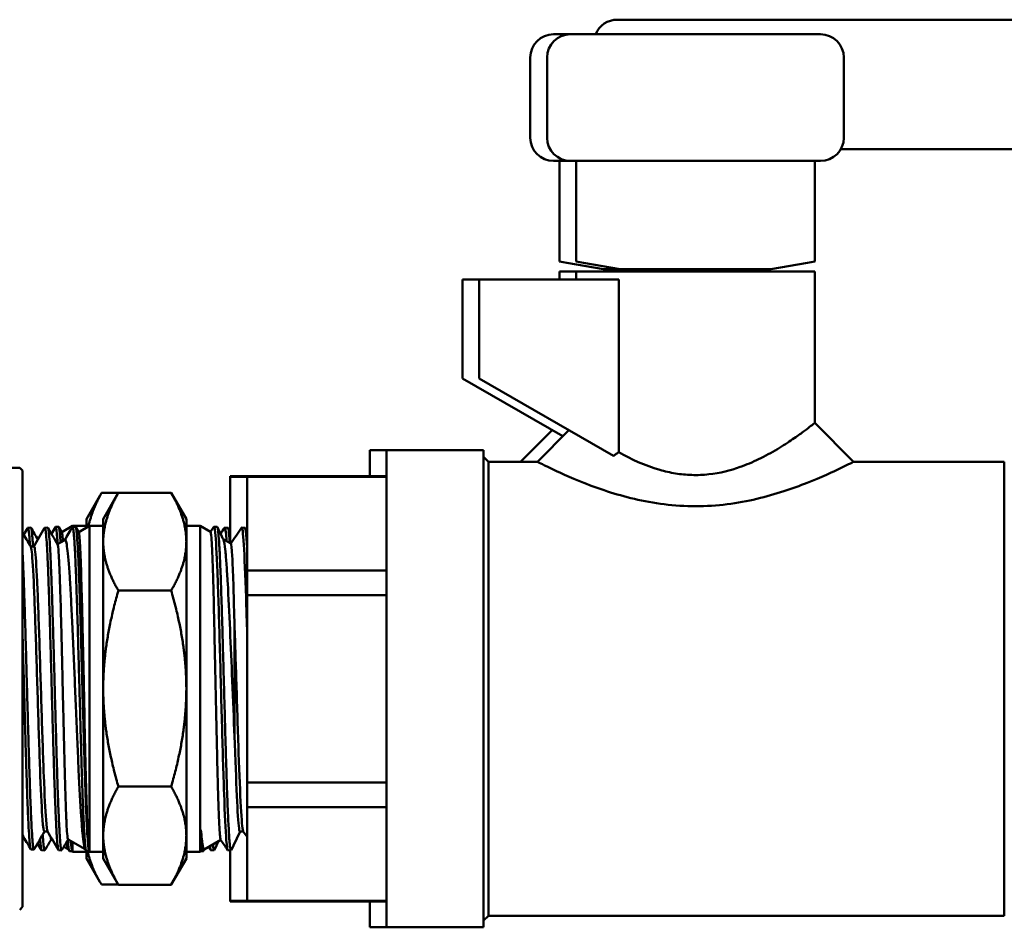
# Model space of a CAD drawing. Header units: inches. Extents: x 1 to 203, y 4 to 128.
# Tile 12 of 137: x 67.15 to 69.69, y 21.11 to 23.45. Entities that reach past the tile are written whole.
import ezdxf

# ---------------------------------------------------------------- set-up
doc = ezdxf.new("R2010")
doc.units = ezdxf.units.IN
doc.header["$LTSCALE"] = 6
doc.header["$MEASUREMENT"] = 0
doc.layers.add('Visible (ANSI)', color=7, linetype='Continuous', lineweight=50)

msp = doc.modelspace()

# ---------------------------------------------------------------- linework, layer by layer
at = {"layer": 'Visible (ANSI)'}
for p, q in [((69.0133, 23.4482), (68.6908, 23.4482)), ((69.0133, 23.4482), (71.4804, 23.4482)), ((68.5699, 23.4107), (68.5266, 23.4107)), ((69.2149, 23.4107), (68.5699, 23.4107)), ((68.4666, 23.3507), (68.4666, 23.1439)), ((68.5099, 23.3507), (68.5099, 23.1439)), ((69.2749, 23.3507), (69.2749, 23.1439)), ((71.4804, 23.114), (69.2669, 23.114)), ((68.5266, 23.0839), (68.5699, 23.0839)), ((68.5416, 22.8245), (68.5416, 23.0839)), ((68.5699, 23.0839), (69.2149, 23.0839)), ((68.5849, 22.8245), (68.5849, 23.0839)), ((69.1999, 22.8245), (69.1999, 23.0839)), ((68.5416, 22.8245), (68.5606, 22.8212)), ((68.5849, 22.8245), (68.6039, 22.8212)), ((69.1809, 22.8212), (69.1999, 22.8245)), ((68.5416, 22.7988), (68.5849, 22.7988)), ((68.5416, 22.7988), (68.5416, 22.7781)), ((68.655, 22.8045), (68.5606, 22.8212)), ((68.5849, 22.7988), (69.1999, 22.7988)), ((68.5849, 22.7988), (68.5849, 22.7781)), ((68.6983, 22.8045), (68.6039, 22.8212)), ((68.6983, 22.8045), (68.655, 22.8045)), ((68.6877, 22.7988), (68.655, 22.8045)), ((68.6958, 22.8045), (68.6958, 22.8012)), ((68.7014, 22.7988), (68.6958, 22.8012)), ((69.0865, 22.8045), (68.6983, 22.8045)), ((68.731, 22.7988), (68.6983, 22.8045)), ((68.7392, 22.8045), (68.7392, 22.8012)), ((68.7447, 22.7988), (68.7392, 22.8012)), ((68.8504, 22.8045), (68.7939, 22.7988)), ((68.9274, 22.8045), (68.8709, 22.7988)), ((69.0401, 22.7988), (69.0457, 22.8027)), ((69.0457, 22.8045), (69.0457, 22.8027)), ((69.0865, 22.8045), (69.0538, 22.7988)), ((69.1809, 22.8212), (69.0865, 22.8045)), ((69.1999, 22.7988), (69.1999, 22.4083)), ((68.2916, 22.7781), (68.3349, 22.7781)), ((68.2916, 22.5233), (68.2916, 22.7781)), ((68.3349, 22.7781), (68.6948, 22.7781)), ((68.3349, 22.5233), (68.3349, 22.7781)), ((68.6948, 22.7781), (68.6948, 22.333)), ((68.2916, 22.5233), (68.5504, 22.3739)), ((68.3349, 22.5233), (68.6809, 22.3236)), ((68.4416, 22.3083), (68.523, 22.3897)), ((68.4849, 22.3083), (68.5663, 22.3897)), ((69.1999, 22.4083), (69.2999, 22.3083)), ((68.0528, 22.271), (68.0528, 22.3379)), ((68.0528, 22.3379), (68.0962, 22.3379)), ((68.0962, 21.1079), (68.0962, 22.3379)), ((68.0962, 22.3379), (68.3462, 22.3379)), ((68.3462, 21.1079), (68.3462, 22.3379)), ((68.3584, 22.3083), (68.3462, 22.3206)), ((67.0928, 22.2929), (67.1502, 22.2929)), ((67.1577, 22.2854), (67.1502, 22.2929)), ((68.3584, 21.1375), (68.3584, 22.3083)), ((68.3584, 22.3083), (68.4849, 22.3083)), ((69.2999, 22.3083), (69.6887, 22.3083)), ((69.6887, 21.1375), (69.6887, 22.3083)), ((67.1577, 22.2854), (67.1577, 21.1604)), ((67.6928, 22.2698), (67.6928, 22.271)), ((67.6928, 22.271), (67.7362, 22.271)), ((67.6928, 22.0983), (67.6928, 22.2698)), ((67.6928, 22.2698), (67.7362, 22.2698)), ((67.7362, 22.2698), (67.7362, 22.271)), ((67.7362, 22.271), (68.0962, 22.271)), ((67.7362, 22.0282), (67.7362, 22.2698)), ((67.7362, 22.2698), (68.0962, 22.2698)), ((67.3222, 22.1604), (67.3567, 22.2202)), ((67.3613, 22.2279), (67.4045, 22.2279)), ((67.3655, 22.1604), (67.4044, 22.2278)), ((67.4046, 22.2281), (67.5407, 22.2281)), ((67.5798, 22.1604), (67.5409, 22.2278)), ((67.1713, 22.1382), (67.179, 22.1385)), ((67.2149, 22.1382), (67.2227, 22.1385)), ((67.2427, 22.1404), (67.2504, 22.1407)), ((67.251, 22.1401), (67.2589, 22.1265)), ((67.2587, 22.1269), (67.2865, 22.1429)), ((67.2863, 22.1404), (67.2941, 22.1407)), ((67.2865, 22.1429), (67.2865, 22.1405)), ((67.2865, 22.1429), (67.3222, 22.1429)), ((67.2946, 22.1402), (67.3025, 22.1266)), ((67.3022, 22.127), (67.3298, 22.1429)), ((67.3222, 22.1604), (67.3222, 22.1385)), ((67.3298, 22.1429), (67.3298, 21.3029)), ((67.3298, 22.1429), (67.3655, 22.1429)), ((67.3655, 22.1604), (67.3655, 22.102)), ((67.5798, 22.102), (67.5798, 22.1604)), ((67.6155, 22.1429), (67.5798, 22.1429)), ((67.6155, 21.3029), (67.6155, 22.1429)), ((67.6423, 22.1274), (67.6155, 22.1429)), ((67.6421, 22.1275), (67.6508, 22.1403)), ((67.6592, 22.1404), (67.6512, 22.1407)), ((67.687, 22.1382), (67.679, 22.1385)), ((67.7306, 22.1382), (67.7227, 22.1385)), ((67.2266, 22.1131), (67.2266, 22.1131)), ((67.1783, 22.0898), (67.187, 22.0898)), ((67.2477, 22.0955), (67.2667, 22.1065)), ((67.3655, 22.102), (67.3655, 21.7234)), ((67.5798, 21.7234), (67.5798, 22.102)), ((67.656, 22.1048), (67.656, 22.1048)), ((67.6947, 22.0972), (67.675, 22.1086)), ((67.7311, 22.0282), (67.7311, 22.0282)), ((67.7362, 21.9645), (67.7362, 22.0282)), ((68.0962, 22.0282), (67.7362, 22.0282)), ((67.4046, 21.976), (67.5407, 21.976)), ((67.7362, 21.4813), (67.7362, 21.9645)), ((67.7362, 21.9645), (68.0962, 21.9645)), ((67.3655, 21.7234), (67.3655, 21.3443)), ((67.5798, 21.3443), (67.5798, 21.7234)), ((67.7362, 21.4176), (67.7362, 21.4813)), ((68.0962, 21.4813), (67.7362, 21.4813)), ((67.4046, 21.4708), (67.5407, 21.4708)), ((67.7362, 21.176), (67.7362, 21.4176)), ((67.7362, 21.4176), (68.0962, 21.4176)), ((67.2138, 21.3549), (67.2224, 21.3549)), ((67.6175, 21.3596), (67.6175, 21.3041)), ((67.7182, 21.3546), (67.7268, 21.3546)), ((67.2312, 21.3348), (67.2354, 21.3324)), ((67.2748, 21.3347), (67.3189, 21.3092)), ((67.2865, 21.3279), (67.2865, 21.3029)), ((67.3655, 21.3443), (67.3655, 21.2854)), ((67.5798, 21.2854), (67.5798, 21.3443)), ((67.6195, 21.3302), (67.6194, 21.3302)), ((67.6683, 21.3334), (67.6256, 21.3088)), ((67.69, 21.3446), (67.69, 21.3446)), ((67.1792, 21.3087), (67.1869, 21.3085)), ((67.207, 21.3065), (67.2147, 21.3063)), ((67.2506, 21.3065), (67.2584, 21.3062)), ((67.2553, 21.3209), (67.2553, 21.3209)), ((67.2641, 21.3158), (67.2751, 21.3095)), ((67.2779, 21.3048), (67.2747, 21.3102)), ((67.2784, 21.3043), (67.2844, 21.3041)), ((67.2844, 21.3041), (67.2844, 21.3086)), ((67.2844, 21.3041), (67.2865, 21.3029)), ((67.2865, 21.3029), (67.3222, 21.3029)), ((67.3215, 21.3047), (67.3185, 21.3099)), ((67.3221, 21.3043), (67.3278, 21.3041)), ((67.3222, 21.3043), (67.3222, 21.2854)), ((67.3278, 21.3041), (67.3278, 21.3106)), ((67.3278, 21.3041), (67.3298, 21.3029)), ((67.3298, 21.3029), (67.3655, 21.3029)), ((67.6155, 21.3029), (67.5798, 21.3029)), ((67.6175, 21.3041), (67.6155, 21.3029)), ((67.6235, 21.3043), (67.6175, 21.3041)), ((67.6261, 21.309), (67.6241, 21.305)), ((67.6513, 21.3065), (67.6433, 21.3062)), ((67.6949, 21.3065), (67.6869, 21.3062)), ((67.6928, 21.176), (67.6928, 21.3064)), ((67.3222, 21.2854), (67.3567, 21.2256)), ((67.3655, 21.2854), (67.4044, 21.218)), ((67.5798, 21.2854), (67.5409, 21.218)), ((67.3613, 21.2179), (67.4045, 21.2179)), ((67.4046, 21.2177), (67.5407, 21.2177)), ((67.6928, 21.1748), (67.6928, 21.176)), ((67.7362, 21.176), (67.6928, 21.176)), ((67.6928, 21.1748), (67.7362, 21.1748)), ((67.7362, 21.1748), (67.7362, 21.176)), ((68.0962, 21.176), (67.7362, 21.176)), ((67.7362, 21.1748), (68.0962, 21.1748)), ((68.0528, 21.1079), (68.0528, 21.1748)), ((67.1577, 21.1604), (67.1502, 21.1529)), ((68.3584, 21.1375), (68.3462, 21.1252)), ((68.3584, 21.1375), (69.6887, 21.1375)), ((68.0528, 21.1079), (68.0962, 21.1079)), ((68.0962, 21.1079), (68.3462, 21.1079))]:
    msp.add_line(p, q, dxfattribs=at)
for centre, start, end in [((68.6908, 23.3882), 90, 157.9802), ((68.5266, 23.3507), 90, 180), ((68.5699, 23.3507), 90, 180), ((69.2149, 23.3507), 0, 90), ((68.5266, 23.1439), 180, 270), ((68.5699, 23.1439), 180, 270), ((69.2149, 23.1439), 270, 0)]:
    msp.add_arc(centre, 0.06, start, end, dxfattribs=at)
for points, knots in [([(68.6958, 22.8012), (68.6958, 22.8012), (68.6997, 22.8016), (68.7081, 22.8025), (68.7086, 22.8025), (68.7092, 22.8026)], [1.1763598, 1.1763598, 1.1763598, 1.1763598, 1.3229404, 1.3229404, 1.3334955, 1.3334955, 1.3334955, 1.3334955]), ([(68.7392, 22.8012), (68.7392, 22.8012), (68.743, 22.8016), (68.7561, 22.803), (68.7632, 22.8037), (68.7715, 22.8045)], [1.1763598, 1.1763598, 1.1763598, 1.1763598, 1.3229404, 1.3229404, 1.4225826, 1.4225826, 1.4225826, 1.4225826]), ([(69.0064, 22.8045), (69.0047, 22.8044), (69.003, 22.8042), (68.9877, 22.8026), (68.9706, 22.8009), (68.9514, 22.7989), (68.9509, 22.7988), (68.9505, 22.7988)], [2.6257514, 2.6257514, 2.6257514, 2.6257514, 2.6447147, 2.6447147, 2.7911848, 2.7911848, 2.7947924, 2.7947924, 2.7947924, 2.7947924]), ([(69.0103, 22.7988), (69.0198, 22.7998), (69.0281, 22.8008), (69.0418, 22.8023), (69.0457, 22.8027), (69.0457, 22.8027)], [2.0945859, 2.0945859, 2.0945859, 2.0945859, 2.2061308, 2.2061308, 2.3527195, 2.3527195, 2.3527195, 2.3527195]), ([(68.6948, 22.333), (68.7261, 22.3152), (68.762, 22.2984), (68.8136, 22.2836), (68.827, 22.2806), (68.8546, 22.276), (68.8687, 22.2746), (68.8977, 22.2738), (68.9123, 22.2744), (68.9554, 22.2791), (68.9826, 22.286), (69.0099, 22.2956), (69.0118, 22.2963), (69.0303, 22.3031), (69.0461, 22.3102), (69.0784, 22.3262), (69.0945, 22.3354), (69.1233, 22.3531), (69.136, 22.3615), (69.1573, 22.3762), (69.1661, 22.3826), (69.1752, 22.3894), (69.1768, 22.3906), (69.1844, 22.3964), (69.1893, 22.4001), (69.1946, 22.4041), (69.196, 22.4052), (69.199, 22.4075), (69.1999, 22.4083), (69.1999, 22.4083)], [0.000248, 0.000248, 0.000248, 0.000248, 0.3393, 0.3393, 0.453679, 0.453679, 0.569187, 0.569187, 0.688827, 0.688827, 0.923804, 0.923804, 0.940802, 0.940802, 1.096738, 1.096738, 1.279916, 1.279916, 1.455922, 1.455922, 1.612169, 1.612169, 1.647234, 1.647234, 1.784031, 1.784031, 1.848946, 1.848946, 1.959602, 1.959602, 1.959602, 1.959602]), ([(68.6809, 22.3236), (68.6832, 22.3252), (68.6855, 22.3268), (68.6902, 22.3299), (68.6925, 22.3315), (68.6948, 22.333)], [-0.04304094, -0.04304094, -0.04304094, -0.04304094, -0.02159299, -0.02159299, -0.00025905, -0.00025905, -0.00025905, -0.00025905]), ([(69.2999, 22.3083), (69.2999, 22.3083), (69.2888, 22.3025), (69.2679, 22.2925), (69.247, 22.2824), (69.2168, 22.2685), (69.1801, 22.2539), (69.1433, 22.2393), (69.0994, 22.2242), (69.0507, 22.2127), (69.0019, 22.2011), (68.9476, 22.1936), (68.893, 22.1936), (68.8384, 22.1937), (68.7838, 22.2009), (68.7348, 22.2125), (68.6858, 22.2241), (68.6417, 22.2393), (68.6049, 22.2538), (68.5682, 22.2683), (68.5379, 22.2824), (68.5173, 22.2924), (68.4966, 22.3023), (68.485, 22.3083), (68.4849, 22.3083), (68.4849, 22.3083), (68.4849, 22.3083), (68.4849, 22.3083)], [-1, -1, -1, -1, -0.9375, -0.9375, -0.9375, -0.875, -0.875, -0.875, -0.8125, -0.8125, -0.8125, -0.75, -0.75, -0.75, -0.6875, -0.6875, -0.6875, -0.625, -0.625, -0.625, -0.5625, -0.5625, -0.5625, -0.5, -0.5, -0.5, -0.4998124, -0.4998124, -0.4998124, -0.4998124]), ([(67.1707, 22.1377), (67.1711, 22.1383), (67.1714, 22.1384), (67.1717, 22.1379), (67.1723, 22.1371), (67.173, 22.1342), (67.1736, 22.1295), (67.1739, 22.1271), (67.1742, 22.1242), (67.1745, 22.1209), (67.1749, 22.1175), (67.1752, 22.1137), (67.1755, 22.1094), (67.1759, 22.1044), (67.1763, 22.0988), (67.1767, 22.0927)], [0.76757845, 0.76757845, 0.76757845, 0.76757845, 0.76953125, 0.76953125, 0.76953125, 0.7734375, 0.7734375, 0.7734375, 0.77539063, 0.77539063, 0.77539063, 0.77734375, 0.77734375, 0.77734375, 0.77960781, 0.77960781, 0.77960781, 0.77960781]), ([(67.1846, 22.0898), (67.1841, 22.0975), (67.1837, 22.1043), (67.1832, 22.1103), (67.1829, 22.1145), (67.1826, 22.1182), (67.1822, 22.1216), (67.1819, 22.1249), (67.1816, 22.1277), (67.1813, 22.1301), (67.1806, 22.1348), (67.18, 22.1375), (67.1794, 22.1382), (67.1793, 22.1384), (67.1791, 22.1385), (67.179, 22.1385)], [0.20427859, 0.20427859, 0.20427859, 0.20427859, 0.20703125, 0.20703125, 0.20703125, 0.20898437, 0.20898437, 0.20898437, 0.2109375, 0.2109375, 0.2109375, 0.21484375, 0.21484375, 0.21484375, 0.21563001, 0.21563001, 0.21563001, 0.21563001]), ([(67.2144, 22.1378), (67.2146, 22.1381), (67.2148, 22.1383), (67.215, 22.1382), (67.2157, 22.138), (67.2163, 22.1359), (67.2169, 22.1318), (67.2172, 22.1297), (67.2175, 22.1272), (67.2179, 22.1242), (67.2182, 22.1212), (67.2185, 22.1177), (67.2188, 22.1137), (67.2195, 22.1057), (67.2201, 22.096), (67.2208, 22.0846), (67.2211, 22.0789), (67.2214, 22.0727), (67.2217, 22.0661), (67.222, 22.0595), (67.2223, 22.0525), (67.2227, 22.0451), (67.2233, 22.0302), (67.2239, 22.0141), (67.2246, 21.9966), (67.2249, 21.9878), (67.2252, 21.9787), (67.2256, 21.9693), (67.2259, 21.9599), (67.2262, 21.9501), (67.2265, 21.9401), (67.2272, 21.9201), (67.2278, 21.8993), (67.2284, 21.8777), (67.2287, 21.8669), (67.229, 21.8559), (67.2294, 21.8447), (67.2297, 21.8335), (67.23, 21.822), (67.2303, 21.8106), (67.231, 21.7876), (67.2316, 21.7645), (67.2323, 21.7413), (67.2326, 21.7297), (67.2329, 21.718), (67.2332, 21.7063), (67.2335, 21.6946), (67.2338, 21.6828), (67.2342, 21.6711), (67.2348, 21.6479), (67.2354, 21.6251), (67.2361, 21.6028), (67.2364, 21.5916), (67.2367, 21.5806), (67.2371, 21.5697), (67.2374, 21.5588), (67.2377, 21.548), (67.238, 21.5375), (67.2387, 21.5165), (67.2393, 21.4966), (67.2399, 21.4778), (67.2402, 21.4684), (67.2405, 21.4592), (67.2409, 21.4504), (67.2412, 21.4415), (67.2415, 21.4329), (67.2418, 21.4247), (67.2425, 21.4083), (67.2431, 21.3935), (67.2438, 21.3803), (67.2441, 21.3737), (67.2444, 21.3675), (67.2447, 21.3616), (67.245, 21.3558), (67.2453, 21.3504), (67.2456, 21.3454), (67.2463, 21.3355), (67.2469, 21.3275), (67.2476, 21.3213), (67.2479, 21.3183), (67.2482, 21.3156), (67.2486, 21.3135), (67.2489, 21.3114), (67.2492, 21.3097), (67.2495, 21.3085), (67.2499, 21.3072), (67.2502, 21.3065), (67.2506, 21.3065)], [0.76826065, 0.76826065, 0.76826065, 0.76826065, 0.76953125, 0.76953125, 0.76953125, 0.7734375, 0.7734375, 0.7734375, 0.77539063, 0.77539063, 0.77539063, 0.77734375, 0.77734375, 0.77734375, 0.78125, 0.78125, 0.78125, 0.78320313, 0.78320313, 0.78320313, 0.78515625, 0.78515625, 0.78515625, 0.7890625, 0.7890625, 0.7890625, 0.79101563, 0.79101563, 0.79101563, 0.79296875, 0.79296875, 0.79296875, 0.796875, 0.796875, 0.796875, 0.79882813, 0.79882813, 0.79882813, 0.80078125, 0.80078125, 0.80078125, 0.8046875, 0.8046875, 0.8046875, 0.80664063, 0.80664063, 0.80664063, 0.80859375, 0.80859375, 0.80859375, 0.8125, 0.8125, 0.8125, 0.81445313, 0.81445313, 0.81445313, 0.81640625, 0.81640625, 0.81640625, 0.8203125, 0.8203125, 0.8203125, 0.82226563, 0.82226563, 0.82226563, 0.82421875, 0.82421875, 0.82421875, 0.828125, 0.828125, 0.828125, 0.83007813, 0.83007813, 0.83007813, 0.83203125, 0.83203125, 0.83203125, 0.8359375, 0.8359375, 0.8359375, 0.83789063, 0.83789063, 0.83789063, 0.83984375, 0.83984375, 0.83984375, 0.84212408, 0.84212408, 0.84212408, 0.84212408]), ([(67.2589, 21.3067), (67.2583, 21.3057), (67.2578, 21.3063), (67.2572, 21.3085), (67.2569, 21.3098), (67.2566, 21.3115), (67.2562, 21.3137), (67.2559, 21.3159), (67.2556, 21.3186), (67.2553, 21.3218), (67.2546, 21.3281), (67.254, 21.3363), (67.2533, 21.3462), (67.253, 21.3512), (67.2527, 21.3566), (67.2524, 21.3625), (67.2521, 21.3684), (67.2518, 21.3747), (67.2514, 21.3815), (67.2508, 21.3949), (67.2502, 21.4098), (67.2495, 21.4262), (67.2492, 21.4343), (67.2489, 21.4429), (67.2485, 21.4518), (67.2482, 21.4607), (67.2479, 21.47), (67.2476, 21.4795), (67.2469, 21.4985), (67.2463, 21.5185), (67.2457, 21.5394), (67.2454, 21.5499), (67.2451, 21.5605), (67.2447, 21.5715), (67.2444, 21.5824), (67.2441, 21.5936), (67.2438, 21.6048), (67.2431, 21.6273), (67.2425, 21.6501), (67.2418, 21.6732), (67.2415, 21.6848), (67.2412, 21.6964), (67.2409, 21.7081), (67.2406, 21.7198), (67.2403, 21.7317), (67.24, 21.7434), (67.2393, 21.7668), (67.2387, 21.7899), (67.238, 21.8126), (67.2377, 21.824), (67.2374, 21.8353), (67.2371, 21.8464), (67.2367, 21.8576), (67.2364, 21.8688), (67.2361, 21.8796), (67.2355, 21.9014), (67.2348, 21.9221), (67.2342, 21.9419), (67.2339, 21.9518), (67.2336, 21.9614), (67.2333, 21.9708), (67.2329, 21.9802), (67.2326, 21.9894), (67.2323, 21.9982), (67.2316, 22.0158), (67.231, 22.0318), (67.2303, 22.0464), (67.23, 22.0537), (67.2297, 22.0607), (67.2294, 22.0672), (67.2291, 22.0738), (67.2288, 22.08), (67.2285, 22.0857), (67.2278, 22.0972), (67.2272, 22.1067), (67.2265, 22.1145), (67.2262, 22.1184), (67.2259, 22.1219), (67.2256, 22.1248), (67.2252, 22.1278), (67.2249, 22.1303), (67.2246, 22.1323), (67.224, 22.1363), (67.2233, 22.1384), (67.2227, 22.1385), (67.2227, 22.1385), (67.2227, 22.1385), (67.2227, 22.1385)], [0.14099946, 0.14099946, 0.14099946, 0.14099946, 0.14453125, 0.14453125, 0.14453125, 0.14648437, 0.14648437, 0.14648437, 0.1484375, 0.1484375, 0.1484375, 0.15234375, 0.15234375, 0.15234375, 0.15429687, 0.15429687, 0.15429687, 0.15625, 0.15625, 0.15625, 0.16015625, 0.16015625, 0.16015625, 0.16210937, 0.16210937, 0.16210937, 0.1640625, 0.1640625, 0.1640625, 0.16796875, 0.16796875, 0.16796875, 0.16992187, 0.16992187, 0.16992187, 0.171875, 0.171875, 0.171875, 0.17578125, 0.17578125, 0.17578125, 0.17773437, 0.17773437, 0.17773437, 0.1796875, 0.1796875, 0.1796875, 0.18359375, 0.18359375, 0.18359375, 0.18554687, 0.18554687, 0.18554687, 0.1875, 0.1875, 0.1875, 0.19140625, 0.19140625, 0.19140625, 0.19335937, 0.19335937, 0.19335937, 0.1953125, 0.1953125, 0.1953125, 0.19921875, 0.19921875, 0.19921875, 0.20117187, 0.20117187, 0.20117187, 0.203125, 0.203125, 0.203125, 0.20703125, 0.20703125, 0.20703125, 0.20898437, 0.20898437, 0.20898437, 0.2109375, 0.2109375, 0.2109375, 0.21484375, 0.21484375, 0.21484375, 0.21494885, 0.21494885, 0.21494885, 0.21494885]), ([(67.2422, 22.14), (67.2423, 22.1402), (67.2424, 22.1403), (67.2425, 22.1404), (67.2428, 22.1406), (67.2431, 22.1403), (67.2434, 22.1395), (67.2438, 22.1387), (67.2441, 22.1374), (67.2444, 22.1357), (67.2451, 22.1321), (67.2457, 22.1267), (67.2463, 22.1194), (67.2466, 22.1157), (67.247, 22.1116), (67.2473, 22.107), (67.2475, 22.1035), (67.2477, 22.0997), (67.248, 22.0957)], [0.91337388, 0.91337388, 0.91337388, 0.91337388, 0.9140625, 0.9140625, 0.9140625, 0.91601563, 0.91601563, 0.91601563, 0.91796875, 0.91796875, 0.91796875, 0.921875, 0.921875, 0.921875, 0.92382812, 0.92382812, 0.92382812, 0.92532376, 0.92532376, 0.92532376, 0.92532376]), ([(67.2555, 22.1), (67.255, 22.1079), (67.2545, 22.1148), (67.254, 22.1205), (67.2537, 22.1241), (67.2534, 22.1272), (67.253, 22.1299), (67.2527, 22.1325), (67.2524, 22.1347), (67.2521, 22.1364), (67.2517, 22.138), (67.2514, 22.1392), (67.2511, 22.1399), (67.2509, 22.1404), (67.2506, 22.1407), (67.2504, 22.1407)], [0.05940709, 0.05940709, 0.05940709, 0.05940709, 0.0625, 0.0625, 0.0625, 0.06445312, 0.06445312, 0.06445312, 0.06640625, 0.06640625, 0.06640625, 0.06835937, 0.06835937, 0.06835937, 0.06975369, 0.06975369, 0.06975369, 0.06975369]), ([(67.2858, 22.14), (67.2858, 22.14), (67.2858, 22.14), (67.2858, 22.14), (67.2861, 22.1405), (67.2864, 22.1406), (67.2868, 22.1402), (67.2871, 22.1397), (67.2874, 22.1388), (67.2877, 22.1373), (67.2884, 22.1345), (67.289, 22.1297), (67.2896, 22.1231), (67.29, 22.1197), (67.2903, 22.116), (67.2906, 22.1117), (67.2909, 22.1074), (67.2912, 22.1027), (67.2915, 22.0975), (67.2922, 22.0871), (67.2928, 22.075), (67.2935, 22.0612), (67.2938, 22.0544), (67.2941, 22.0471), (67.2944, 22.0394), (67.2948, 22.0317), (67.2951, 22.0237), (67.2954, 22.0154), (67.296, 21.9988), (67.2966, 21.9809), (67.2972, 21.9617), (67.2976, 21.9521), (67.2979, 21.9422), (67.2982, 21.932), (67.2985, 21.9218), (67.2989, 21.9114), (67.2992, 21.9009), (67.2998, 21.8798), (67.3005, 21.858), (67.3011, 21.8355), (67.3014, 21.8243), (67.3017, 21.8128), (67.302, 21.8012), (67.3024, 21.7897), (67.3027, 21.7781), (67.303, 21.7665), (67.3036, 21.7433), (67.3043, 21.7201), (67.3049, 21.6968), (67.3052, 21.6851), (67.3056, 21.6734), (67.3059, 21.6617), (67.3062, 21.6501), (67.3065, 21.6386), (67.3068, 21.6272), (67.3074, 21.6045), (67.3081, 21.5824), (67.3087, 21.5609), (67.3093, 21.5393), (67.31, 21.5182), (67.3106, 21.4986), (67.3113, 21.4789), (67.3119, 21.4603), (67.3125, 21.443), (67.3132, 21.4256), (67.3138, 21.4093), (67.3144, 21.3948), (67.315, 21.3803), (67.3157, 21.3675), (67.3163, 21.3562), (67.317, 21.3449), (67.3176, 21.3352), (67.3183, 21.3276), (67.3189, 21.3199), (67.3195, 21.3141), (67.3201, 21.3102), (67.3207, 21.3063), (67.3214, 21.3043), (67.322, 21.3043)], [0.9140506, 0.9140506, 0.9140506, 0.9140506, 0.9140625, 0.9140625, 0.9140625, 0.91601563, 0.91601563, 0.91601563, 0.91796875, 0.91796875, 0.91796875, 0.921875, 0.921875, 0.921875, 0.92382812, 0.92382812, 0.92382812, 0.92578125, 0.92578125, 0.92578125, 0.9296875, 0.9296875, 0.9296875, 0.93164062, 0.93164062, 0.93164062, 0.93359375, 0.93359375, 0.93359375, 0.9375, 0.9375, 0.9375, 0.93945312, 0.93945312, 0.93945312, 0.94140625, 0.94140625, 0.94140625, 0.9453125, 0.9453125, 0.9453125, 0.94726562, 0.94726562, 0.94726562, 0.94921875, 0.94921875, 0.94921875, 0.953125, 0.953125, 0.953125, 0.95507812, 0.95507812, 0.95507812, 0.95703125, 0.95703125, 0.95703125, 0.9609375, 0.9609375, 0.9609375, 0.96484375, 0.96484375, 0.96484375, 0.96875, 0.96875, 0.96875, 0.97265625, 0.97265625, 0.97265625, 0.9765625, 0.9765625, 0.9765625, 0.98046875, 0.98046875, 0.98046875, 0.984375, 0.984375, 0.984375, 0.98826946, 0.98826946, 0.98826946, 0.98826946]), ([(67.3278, 21.3106), (67.3271, 21.3148), (67.3265, 21.3209), (67.3259, 21.3287), (67.3253, 21.3366), (67.3246, 21.3463), (67.324, 21.3578), (67.3233, 21.3694), (67.3227, 21.3826), (67.322, 21.3972), (67.3214, 21.4118), (67.3208, 21.4279), (67.3202, 21.4456), (67.3195, 21.4632), (67.3189, 21.482), (67.3183, 21.5018), (67.3176, 21.5216), (67.317, 21.5423), (67.3163, 21.5641), (67.3157, 21.5859), (67.3151, 21.6083), (67.3145, 21.631), (67.3138, 21.6537), (67.3132, 21.6768), (67.3125, 21.7003), (67.3122, 21.712), (67.3119, 21.7238), (67.3116, 21.7355), (67.3112, 21.7472), (67.3109, 21.7588), (67.3106, 21.7703), (67.31, 21.7934), (67.3094, 21.8163), (67.3087, 21.8389), (67.3084, 21.8502), (67.3081, 21.8614), (67.3078, 21.8723), (67.3075, 21.8832), (67.3071, 21.8939), (67.3068, 21.9044), (67.3062, 21.9253), (67.3055, 21.9454), (67.3049, 21.9646), (67.3046, 21.9742), (67.3043, 21.9835), (67.304, 21.9924), (67.3037, 22.0014), (67.3033, 22.0099), (67.303, 22.0182), (67.3024, 22.0346), (67.3018, 22.0497), (67.3011, 22.0633), (67.3008, 22.0701), (67.3005, 22.0766), (67.3001, 22.0825), (67.2998, 22.0885), (67.2995, 22.094), (67.2992, 22.099), (67.2986, 22.1092), (67.2979, 22.1175), (67.2973, 22.1241), (67.297, 22.1274), (67.2967, 22.1302), (67.2964, 22.1325), (67.296, 22.1348), (67.2957, 22.1366), (67.2954, 22.138), (67.2951, 22.1393), (67.2947, 22.1401), (67.2944, 22.1405), (67.2943, 22.1406), (67.2942, 22.1407), (67.2941, 22.1407)], [0, 0, 0, 0, 0.00390625, 0.00390625, 0.00390625, 0.0078125, 0.0078125, 0.0078125, 0.01171875, 0.01171875, 0.01171875, 0.015625, 0.015625, 0.015625, 0.01953125, 0.01953125, 0.01953125, 0.0234375, 0.0234375, 0.0234375, 0.02734375, 0.02734375, 0.02734375, 0.03125, 0.03125, 0.03125, 0.03320312, 0.03320312, 0.03320312, 0.03515625, 0.03515625, 0.03515625, 0.0390625, 0.0390625, 0.0390625, 0.04101562, 0.04101562, 0.04101562, 0.04296875, 0.04296875, 0.04296875, 0.046875, 0.046875, 0.046875, 0.04882812, 0.04882812, 0.04882812, 0.05078125, 0.05078125, 0.05078125, 0.0546875, 0.0546875, 0.0546875, 0.05664062, 0.05664062, 0.05664062, 0.05859375, 0.05859375, 0.05859375, 0.0625, 0.0625, 0.0625, 0.06445312, 0.06445312, 0.06445312, 0.06640625, 0.06640625, 0.06640625, 0.06835937, 0.06835937, 0.06835937, 0.06907578, 0.06907578, 0.06907578, 0.06907578]), ([(67.6955, 21.3071), (67.6954, 21.3069), (67.6953, 21.3068), (67.6952, 21.3066), (67.6949, 21.3063), (67.6946, 21.3065), (67.6943, 21.3072), (67.6936, 21.3085), (67.693, 21.3118), (67.6923, 21.3171), (67.692, 21.3198), (67.6917, 21.3229), (67.6913, 21.3265), (67.691, 21.3301), (67.6907, 21.3342), (67.6904, 21.3387), (67.6897, 21.3477), (67.6891, 21.3585), (67.6885, 21.3711), (67.6882, 21.3774), (67.6878, 21.3842), (67.6875, 21.3913), (67.6872, 21.3984), (67.6869, 21.4059), (67.6865, 21.4137), (67.6859, 21.4293), (67.6853, 21.4464), (67.6846, 21.4649), (67.6843, 21.4742), (67.684, 21.4838), (67.6837, 21.4936), (67.6834, 21.5034), (67.683, 21.5135), (67.6827, 21.5237), (67.6821, 21.5442), (67.6814, 21.5657), (67.6808, 21.588), (67.6805, 21.5992), (67.6801, 21.6105), (67.6798, 21.6219), (67.6795, 21.6333), (67.6792, 21.6448), (67.6789, 21.6563), (67.6782, 21.6794), (67.6776, 21.7027), (67.677, 21.7264), (67.6766, 21.7382), (67.6763, 21.75), (67.676, 21.7617), (67.6757, 21.7734), (67.6753, 21.785), (67.675, 21.7965), (67.6744, 21.8195), (67.6737, 21.8421), (67.6731, 21.8644), (67.6728, 21.8755), (67.6725, 21.8865), (67.6721, 21.8971), (67.6718, 21.9078), (67.6715, 21.9182), (67.6712, 21.9284), (67.6706, 21.9488), (67.6699, 21.9681), (67.6693, 21.9864), (67.6689, 21.9956), (67.6686, 22.0045), (67.6683, 22.0129), (67.668, 22.0214), (67.6677, 22.0295), (67.6673, 22.0371), (67.6667, 22.0525), (67.6661, 22.0664), (67.6655, 22.0788), (67.6651, 22.085), (67.6648, 22.0907), (67.6645, 22.096), (67.6642, 22.1013), (67.6638, 22.1061), (67.6635, 22.1104), (67.6629, 22.1191), (67.6622, 22.126), (67.6616, 22.131), (67.6613, 22.1335), (67.661, 22.1355), (67.6606, 22.137), (67.6603, 22.1385), (67.66, 22.1395), (67.6597, 22.14), (67.6595, 22.1403), (67.6594, 22.1404), (67.6592, 22.1404)], [0.84114287, 0.84114287, 0.84114287, 0.84114287, 0.84179687, 0.84179687, 0.84179687, 0.84375, 0.84375, 0.84375, 0.84765625, 0.84765625, 0.84765625, 0.84960937, 0.84960937, 0.84960937, 0.8515625, 0.8515625, 0.8515625, 0.85546875, 0.85546875, 0.85546875, 0.85742187, 0.85742187, 0.85742187, 0.859375, 0.859375, 0.859375, 0.86328125, 0.86328125, 0.86328125, 0.86523437, 0.86523437, 0.86523437, 0.8671875, 0.8671875, 0.8671875, 0.87109375, 0.87109375, 0.87109375, 0.87304687, 0.87304687, 0.87304687, 0.875, 0.875, 0.875, 0.87890625, 0.87890625, 0.87890625, 0.88085937, 0.88085937, 0.88085937, 0.8828125, 0.8828125, 0.8828125, 0.88671875, 0.88671875, 0.88671875, 0.88867187, 0.88867187, 0.88867187, 0.890625, 0.890625, 0.890625, 0.89453125, 0.89453125, 0.89453125, 0.89648437, 0.89648437, 0.89648437, 0.8984375, 0.8984375, 0.8984375, 0.90234375, 0.90234375, 0.90234375, 0.90429687, 0.90429687, 0.90429687, 0.90625, 0.90625, 0.90625, 0.91015625, 0.91015625, 0.91015625, 0.91210937, 0.91210937, 0.91210937, 0.9140625, 0.9140625, 0.9140625, 0.91506676, 0.91506676, 0.91506676, 0.91506676]), ([(67.692, 22.0988), (67.6918, 22.1018), (67.6916, 22.1047), (67.6914, 22.1074), (67.6911, 22.1119), (67.6907, 22.1159), (67.6904, 22.1194), (67.6901, 22.1229), (67.6898, 22.1259), (67.6894, 22.1284), (67.6888, 22.1335), (67.6881, 22.1366), (67.6875, 22.1377), (67.6873, 22.1381), (67.6871, 22.1382), (67.687, 22.1382)], [0.76052508, 0.76052508, 0.76052508, 0.76052508, 0.76171875, 0.76171875, 0.76171875, 0.76367187, 0.76367187, 0.76367187, 0.765625, 0.765625, 0.765625, 0.76953125, 0.76953125, 0.76953125, 0.77061873, 0.77061873, 0.77061873, 0.77061873]), ([(67.7362, 22.0895), (67.7357, 22.098), (67.7352, 22.1055), (67.7347, 22.1118), (67.7344, 22.116), (67.7341, 22.1197), (67.7337, 22.1228), (67.7334, 22.126), (67.7331, 22.1287), (67.7328, 22.1309), (67.7321, 22.1353), (67.7315, 22.1377), (67.7308, 22.1381), (67.7307, 22.1382), (67.7307, 22.1382), (67.7306, 22.1382)], [0.75869332, 0.75869332, 0.75869332, 0.75869332, 0.76171875, 0.76171875, 0.76171875, 0.76367187, 0.76367187, 0.76367187, 0.765625, 0.765625, 0.765625, 0.76953125, 0.76953125, 0.76953125, 0.7699482, 0.7699482, 0.7699482, 0.7699482]), ([(67.2615, 22.1035), (67.2613, 22.1072), (67.2611, 22.1104), (67.2602, 22.1209), (67.2596, 22.1254), (67.2589, 22.1265)], [-7.2300244, -7.2300244, -7.2300244, -7.2300244, -7.1463736, -7.1463736, -6.9181353, -6.9181353, -6.9181353, -6.9181353]), ([(67.3278, 21.3106), (67.3271, 21.3166), (67.3265, 21.326), (67.3251, 21.3528), (67.3243, 21.3706), (67.3226, 21.4226), (67.3216, 21.4602), (67.3194, 21.5478), (67.3183, 21.5977), (67.3167, 21.6765), (67.3161, 21.7038), (67.3144, 21.7804), (67.3134, 21.8292), (67.3118, 21.9009), (67.3112, 21.9257), (67.3095, 21.9893), (67.3085, 22.0245), (67.3063, 22.0828), (67.3053, 22.1044), (67.3036, 22.1222), (67.303, 22.1256), (67.3025, 22.1266)], [-10.007775, -10.007775, -10.007775, -10.007775, -9.764638, -9.764638, -9.500315, -9.500315, -9.11828, -9.11828, -8.715591, -8.715591, -8.50735, -8.50735, -8.129535, -8.129535, -7.915593, -7.915593, -7.542631, -7.542631, -7.146374, -7.146374, -6.948578, -6.948578, -6.948578, -6.948578]), ([(67.6681, 21.3337), (67.6679, 21.334), (67.6677, 21.3348), (67.6669, 21.3392), (67.6663, 21.3446), (67.6652, 21.3602), (67.6647, 21.3701), (67.6631, 21.4072), (67.6619, 21.4412), (67.6603, 21.5016), (67.6598, 21.5224), (67.6582, 21.591), (67.6571, 21.642), (67.6549, 21.7472), (67.6537, 21.8003), (67.6521, 21.8745), (67.6516, 21.8978), (67.65, 21.9663), (67.6489, 22.0072), (67.6467, 22.0734), (67.6456, 22.098), (67.6437, 22.122), (67.643, 22.127), (67.6423, 22.1274)], [-6.291694, -6.291694, -6.291694, -6.291694, -6.20431, -6.20431, -6.005377, -6.005377, -5.812702, -5.812702, -5.40714, -5.40714, -5.21525, -5.21525, -4.80648, -4.80648, -4.398826, -4.398826, -4.204036, -4.204036, -3.794617, -3.794617, -3.384564, -3.384564, -3.11279, -3.11279, -3.11279, -3.11279]), ([(67.2138, 21.3549), (67.2122, 21.3549), (67.2106, 21.3653), (67.2072, 21.4101), (67.2053, 21.4492), (67.2014, 21.547), (67.1995, 21.6055), (67.1957, 21.7275), (67.1938, 21.7908), (67.19, 21.9067), (67.1881, 21.9591), (67.1843, 22.04), (67.1824, 22.0685), (67.1799, 22.0857), (67.1793, 22.0882), (67.1786, 22.0893)], [0.31079164, 0.31079164, 0.31079164, 0.31079164, 0.31660746, 0.31660746, 0.32372613, 0.32372613, 0.3308448, 0.3308448, 0.33796348, 0.33796348, 0.34508215, 0.34508215, 0.35220082, 0.35220082, 0.3544411, 0.3544411, 0.3544411, 0.3544411]), ([(67.2221, 21.3554), (67.2207, 21.3578), (67.2194, 21.3679), (67.2161, 21.4101), (67.2142, 21.4492), (67.2104, 21.547), (67.2085, 21.6055), (67.2046, 21.7275), (67.2027, 21.7908), (67.1989, 21.9067), (67.197, 21.9591), (67.1932, 22.04), (67.1913, 22.0685), (67.1886, 22.0871), (67.1878, 22.0898), (67.187, 22.0898)], [0.31154837, 0.31154837, 0.31154837, 0.31154837, 0.31660746, 0.31660746, 0.32372613, 0.32372613, 0.3308448, 0.3308448, 0.33796348, 0.33796348, 0.34508215, 0.34508215, 0.35220082, 0.35220082, 0.35520495, 0.35520495, 0.35520495, 0.35520495]), ([(67.2748, 21.3347), (67.274, 21.3351), (67.2733, 21.3401), (67.2719, 21.3561), (67.2714, 21.3648), (67.2703, 21.3865), (67.2698, 21.3994), (67.2681, 21.445), (67.2669, 21.4838), (67.2646, 21.5719), (67.2635, 21.6204), (67.2618, 21.6945), (67.2612, 21.7186), (67.2596, 21.7929), (67.2584, 21.842), (67.2567, 21.9085), (67.2562, 21.929), (67.255, 21.9675), (67.2544, 21.9854), (67.2528, 22.0334), (67.2517, 22.0581), (67.2497, 22.0866), (67.2488, 22.0937), (67.248, 22.0952)], [-3.727552, -3.727552, -3.727552, -3.727552, -3.466651, -3.466651, -3.283653, -3.283653, -3.099302, -3.099302, -2.712372, -2.712372, -2.325943, -2.325943, -2.142327, -2.142327, -1.757999, -1.757999, -1.573838, -1.573838, -1.38771, -1.38771, -1.019981, -1.019981, -0.735091, -0.735091, -0.735091, -0.735091]), ([(67.2667, 22.1065), (67.2677, 22.1071), (67.2687, 22.1056), (67.2708, 22.0985), (67.2718, 22.0926), (67.2748, 22.0692), (67.277, 22.0451), (67.2803, 21.9937), (67.2814, 21.9749), (67.2835, 21.9346), (67.2846, 21.9133), (67.2881, 21.841), (67.2902, 21.7893), (67.2934, 21.7149), (67.2944, 21.6898), (67.2979, 21.6088), (67.3, 21.5578), (67.3044, 21.4672), (67.3065, 21.4263), (67.3098, 21.3777), (67.3109, 21.3639), (67.3144, 21.3264), (67.3165, 21.3135), (67.3185, 21.3099)], [-3.085196, -3.085196, -3.085196, -3.085196, -2.949605, -2.949605, -2.806091, -2.806091, -2.532015, -2.532015, -2.397064, -2.397064, -2.266558, -2.266558, -1.974852, -1.974852, -1.826783, -1.826783, -1.493902, -1.493902, -1.136661, -1.136661, -0.964204, -0.964204, -0.582045, -0.582045, -0.582045, -0.582045]), ([(67.6754, 22.1076), (67.6771, 22.1042), (67.6788, 22.094), (67.6815, 22.0675), (67.6825, 22.0557), (67.6845, 22.0279), (67.6855, 22.012), (67.6885, 21.9598), (67.6905, 21.9192), (67.6943, 21.8331), (67.6962, 21.7887), (67.7001, 21.6942), (67.7021, 21.6451), (67.7042, 21.5989)], [-1.78206, -1.78206, -1.78206, -1.78206, -1.46282, -1.46282, -1.277901, -1.277901, -1.089488, -1.089488, -0.722278, -0.722278, -0.37739, -0.37739, 0, 0, 0, 0]), ([(67.7037, 21.8971), (67.7027, 21.9334), (67.7019, 21.9662), (67.7, 22.0237), (67.699, 22.0476), (67.697, 22.0852), (67.6958, 22.0962), (67.6947, 22.0972), (67.6947, 22.0972), (67.6947, 22.0972)], [-10.493921, -10.493921, -10.493921, -10.493921, -10.176194, -10.176194, -9.844364, -9.844364, -9.456782, -9.456782, -9.450184, -9.450184, -9.450184, -9.450184]), ([(67.1875, 21.309), (67.1874, 21.3088), (67.1873, 21.3086), (67.1872, 21.3086), (67.1868, 21.3083), (67.1865, 21.3086), (67.1862, 21.3093), (67.1855, 21.3109), (67.1849, 21.3144), (67.1843, 21.3198), (67.184, 21.3224), (67.1836, 21.3256), (67.1833, 21.3293), (67.183, 21.333), (67.1827, 21.3371), (67.1824, 21.3417), (67.1817, 21.351), (67.1811, 21.3619), (67.1804, 21.3745), (67.1801, 21.3808), (67.1798, 21.3875), (67.1795, 21.3947), (67.1791, 21.4018), (67.1788, 21.4095), (67.1785, 21.4174), (67.1779, 21.4332), (67.1772, 21.4504), (67.1766, 21.4688), (67.1763, 21.4779), (67.176, 21.4875), (67.1756, 21.4973), (67.1753, 21.5071), (67.175, 21.5173), (67.1746, 21.5277), (67.174, 21.5484), (67.1734, 21.5698), (67.1727, 21.5918), (67.1724, 21.6029), (67.1721, 21.6141), (67.1718, 21.6255), (67.1715, 21.6369), (67.1711, 21.6485), (67.1708, 21.6601), (67.1702, 21.6833), (67.1695, 21.7065), (67.1689, 21.7298), (67.1685, 21.7414), (67.1682, 21.7531), (67.1679, 21.7647), (67.1676, 21.7764), (67.1673, 21.7881), (67.1669, 21.7996), (67.1663, 21.8227), (67.1657, 21.8451), (67.1651, 21.8669), (67.1647, 21.8778), (67.1644, 21.8886), (67.1641, 21.8992), (67.1637, 21.9098), (67.1634, 21.9203), (67.1631, 21.9304), (67.1624, 21.9507), (67.1618, 21.9697), (67.1612, 21.9876), (67.1609, 21.9966), (67.1605, 22.0052), (67.1602, 22.0135), (67.1599, 22.0219), (67.1596, 22.0299), (67.1593, 22.0375), (67.1587, 22.0501), (67.1582, 22.0615), (67.1577, 22.0718)], [0.28645971, 0.28645971, 0.28645971, 0.28645971, 0.28710937, 0.28710937, 0.28710937, 0.2890625, 0.2890625, 0.2890625, 0.29296875, 0.29296875, 0.29296875, 0.29492187, 0.29492187, 0.29492187, 0.296875, 0.296875, 0.296875, 0.30078125, 0.30078125, 0.30078125, 0.30273437, 0.30273437, 0.30273437, 0.3046875, 0.3046875, 0.3046875, 0.30859375, 0.30859375, 0.30859375, 0.31054687, 0.31054687, 0.31054687, 0.3125, 0.3125, 0.3125, 0.31640625, 0.31640625, 0.31640625, 0.31835937, 0.31835937, 0.31835937, 0.3203125, 0.3203125, 0.3203125, 0.32421875, 0.32421875, 0.32421875, 0.32617187, 0.32617187, 0.32617187, 0.328125, 0.328125, 0.328125, 0.33203125, 0.33203125, 0.33203125, 0.33398437, 0.33398437, 0.33398437, 0.3359375, 0.3359375, 0.3359375, 0.33984375, 0.33984375, 0.33984375, 0.34179687, 0.34179687, 0.34179687, 0.34375, 0.34375, 0.34375, 0.34697482, 0.34697482, 0.34697482, 0.34697482]), ([(67.7037, 21.8971), (67.7054, 21.8477), (67.7071, 21.7923), (67.7108, 21.6745), (67.7127, 21.6121), (67.7165, 21.5016), (67.7184, 21.4536), (67.7222, 21.3838), (67.7241, 21.3621), (67.7262, 21.3556), (67.7264, 21.3552), (67.7266, 21.3549)], [0.28170102, 0.28170102, 0.28170102, 0.28170102, 0.28813277, 0.28813277, 0.29525144, 0.29525144, 0.30237012, 0.30237012, 0.30948879, 0.30948879, 0.31018367, 0.31018367, 0.31018367, 0.31018367]), ([(67.7042, 21.5989), (67.7042, 21.6225), (67.7042, 21.6469), (67.7041, 21.6977), (67.7039, 21.7241), (67.7039, 21.7749), (67.7039, 21.7992), (67.7039, 21.8486), (67.7038, 21.8735), (67.7037, 21.8971)], [-0.7841534, -0.7841534, -0.7841534, -0.7841534, -0.5918994, -0.5918994, -0.390651, -0.390651, -0.2036616, -0.2036616, 0, 0, 0, 0]), ([(67.1577, 21.855), (67.1582, 21.8366), (67.1587, 21.818), (67.1592, 21.7991), (67.1595, 21.7876), (67.1598, 21.7761), (67.1602, 21.7645), (67.1605, 21.7528), (67.1608, 21.741), (67.1611, 21.7293), (67.1618, 21.7058), (67.1625, 21.6825), (67.1631, 21.6595), (67.1634, 21.648), (67.1637, 21.6366), (67.164, 21.6252), (67.1644, 21.6139), (67.1647, 21.6025), (67.165, 21.5914), (67.1656, 21.5691), (67.1663, 21.5477), (67.1669, 21.5272), (67.1673, 21.5169), (67.1676, 21.5069), (67.1679, 21.4971), (67.1682, 21.4873), (67.1686, 21.4776), (67.1689, 21.4684), (67.1695, 21.4498), (67.1701, 21.4327), (67.1708, 21.417), (67.1711, 21.4092), (67.1714, 21.4017), (67.1717, 21.3946), (67.172, 21.3874), (67.1724, 21.3806), (67.1727, 21.3743), (67.1734, 21.3616), (67.174, 21.3507), (67.1746, 21.3416), (67.175, 21.3371), (67.1753, 21.333), (67.1756, 21.3293), (67.1759, 21.3257), (67.1762, 21.3225), (67.1765, 21.3198), (67.1772, 21.3144), (67.1778, 21.311), (67.1785, 21.3095), (67.1787, 21.309), (67.179, 21.3087), (67.1792, 21.3087)], [0.6530196, 0.6530196, 0.6530196, 0.6530196, 0.65625, 0.65625, 0.65625, 0.65820313, 0.65820313, 0.65820313, 0.66015625, 0.66015625, 0.66015625, 0.6640625, 0.6640625, 0.6640625, 0.66601563, 0.66601563, 0.66601563, 0.66796875, 0.66796875, 0.66796875, 0.671875, 0.671875, 0.671875, 0.67382813, 0.67382813, 0.67382813, 0.67578125, 0.67578125, 0.67578125, 0.6796875, 0.6796875, 0.6796875, 0.68164063, 0.68164063, 0.68164063, 0.68359375, 0.68359375, 0.68359375, 0.6875, 0.6875, 0.6875, 0.68945313, 0.68945313, 0.68945313, 0.69140625, 0.69140625, 0.69140625, 0.6953125, 0.6953125, 0.6953125, 0.69674721, 0.69674721, 0.69674721, 0.69674721]), ([(67.7042, 21.5989), (67.7047, 21.5845), (67.7052, 21.5705), (67.7076, 21.5016), (67.7095, 21.4536), (67.7133, 21.3838), (67.7152, 21.3621), (67.7175, 21.3551), (67.7178, 21.3546), (67.7182, 21.3546)], [0.29349527, 0.29349527, 0.29349527, 0.29349527, 0.29525144, 0.29525144, 0.30237012, 0.30237012, 0.30948879, 0.30948879, 0.31082263, 0.31082263, 0.31082263, 0.31082263]), ([(67.6175, 21.3596), (67.6182, 21.3507), (67.619, 21.3429), (67.6204, 21.3289), (67.6212, 21.323), (67.6231, 21.3113), (67.6244, 21.308), (67.6256, 21.3088)], [-5.5866113, -5.5866113, -5.5866113, -5.5866113, -5.4433927, -5.4433927, -5.2866175, -5.2866175, -5.0316346, -5.0316346, -5.0316346, -5.0316346]), ([(67.6241, 21.305), (67.6238, 21.3044), (67.6236, 21.3042), (67.6233, 21.3043), (67.6226, 21.3047), (67.622, 21.307), (67.6214, 21.3113), (67.6211, 21.3135), (67.6207, 21.3161), (67.6204, 21.3192), (67.6201, 21.3223), (67.6198, 21.3259), (67.6195, 21.33), (67.6188, 21.3381), (67.6182, 21.348), (67.6175, 21.3596)], [0.98659956, 0.98659956, 0.98659956, 0.98659956, 0.98828125, 0.98828125, 0.98828125, 0.9921875, 0.9921875, 0.9921875, 0.99414062, 0.99414062, 0.99414062, 0.99609375, 0.99609375, 0.99609375, 1, 1, 1, 1]), ([(67.2027, 21.3353), (67.2032, 21.3284), (67.2038, 21.3227), (67.2043, 21.3183), (67.2046, 21.3155), (67.2049, 21.3133), (67.2052, 21.3115), (67.2056, 21.3097), (67.2059, 21.3083), (67.2062, 21.3075), (67.2065, 21.3068), (67.2067, 21.3065), (67.207, 21.3065)], [0.832787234, 0.832787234, 0.832787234, 0.832787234, 0.8359375, 0.8359375, 0.8359375, 0.837890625, 0.837890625, 0.837890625, 0.83984375, 0.83984375, 0.83984375, 0.841441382, 0.841441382, 0.841441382, 0.841441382]), ([(67.2152, 21.3067), (67.2148, 21.3059), (67.2143, 21.3062), (67.2139, 21.3075), (67.2136, 21.3083), (67.2132, 21.3097), (67.2129, 21.3116), (67.2126, 21.3134), (67.2123, 21.3158), (67.2119, 21.3186), (67.2113, 21.3243), (67.2106, 21.3318), (67.21, 21.3412), (67.2099, 21.3431), (67.2098, 21.3451), (67.2096, 21.3472)], [0.14168559, 0.14168559, 0.14168559, 0.14168559, 0.14453125, 0.14453125, 0.14453125, 0.14648437, 0.14648437, 0.14648437, 0.1484375, 0.1484375, 0.1484375, 0.15234375, 0.15234375, 0.15234375, 0.15315651, 0.15315651, 0.15315651, 0.15315651]), ([(67.2742, 21.3332), (67.2744, 21.3297), (67.2747, 21.3265), (67.2749, 21.3237), (67.2756, 21.3167), (67.2762, 21.3116), (67.2768, 21.3083), (67.2773, 21.3057), (67.2779, 21.3043), (67.2784, 21.3043)], [0.978893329, 0.978893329, 0.978893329, 0.978893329, 0.98046875, 0.98046875, 0.98046875, 0.984375, 0.984375, 0.984375, 0.987585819, 0.987585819, 0.987585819, 0.987585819]), ([(67.2844, 21.3086), (67.2838, 21.3121), (67.2832, 21.3175), (67.2826, 21.3248), (67.2824, 21.3265), (67.2823, 21.3284), (67.2821, 21.3304)], [0, 0, 0, 0, 0.00390625, 0.00390625, 0.00390625, 0.004870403, 0.004870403, 0.004870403, 0.004870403]), ([(67.6519, 21.3071), (67.6516, 21.3065), (67.6513, 21.3063), (67.6509, 21.3066), (67.6503, 21.3073), (67.6497, 21.3099), (67.649, 21.3145), (67.6487, 21.3166), (67.6484, 21.319), (67.6481, 21.3218)], [0.841819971, 0.841819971, 0.841819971, 0.841819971, 0.84375, 0.84375, 0.84375, 0.84765625, 0.84765625, 0.84765625, 0.84937229, 0.84937229, 0.84937229, 0.84937229])]:
    msp.add_open_spline(points, degree=3, knots=knots, dxfattribs=at)
for points in [[(69.1999, 22.4083), (69.1999, 22.4083), (69.1999, 22.4083), (69.1999, 22.4083)], [(67.1607, 22.1203), (67.164, 22.1261), (67.1674, 22.1319), (67.1707, 22.1377)], [(67.1796, 22.1379), (67.1854, 22.1279), (67.1912, 22.1178), (67.197, 22.1078)], [(67.1867, 22.0898), (67.1959, 22.1058), (67.2051, 22.1218), (67.2144, 22.1378)], [(67.2233, 22.1379), (67.2315, 22.1237), (67.2397, 22.1094), (67.248, 22.0952)], [(67.2321, 22.1226), (67.2355, 22.1284), (67.2388, 22.1342), (67.2422, 22.14)], [(67.2663, 22.1062), (67.2728, 22.1175), (67.2793, 22.1287), (67.2858, 22.14)], [(67.6508, 22.1403), (67.6519, 22.142), (67.6531, 22.1373), (67.6542, 22.1262)], [(67.6598, 22.1398), (67.665, 22.1291), (67.6702, 22.1184), (67.6754, 22.1076)], [(67.6681, 22.1227), (67.6716, 22.1279), (67.6751, 22.133), (67.6786, 22.1381)], [(67.6786, 22.1381), (67.6789, 22.1386), (67.6793, 22.1386), (67.6796, 22.1379)], [(67.6796, 22.1379), (67.681, 22.1352), (67.6823, 22.1234), (67.6837, 22.1035)], [(67.6876, 22.1375), (67.6894, 22.1339), (67.6911, 22.1303), (67.6928, 22.1267)], [(67.6945, 22.0973), (67.7037, 22.1109), (67.713, 22.1245), (67.7222, 22.1381)], [(67.7222, 22.1381), (67.7224, 22.1385), (67.7227, 22.1386), (67.7229, 22.1383)], [(67.7229, 22.1383), (67.7248, 22.1366), (67.7267, 22.117), (67.7287, 22.0819)], [(67.7313, 22.1374), (67.7329, 22.1341), (67.7345, 22.1307), (67.7362, 22.1274)], [(67.1577, 22.1256), (67.1646, 22.1135), (67.1716, 22.1014), (67.1786, 22.0893)], [(67.6542, 22.1262), (67.6561, 22.1079), (67.658, 22.0723), (67.6599, 22.0236)], [(67.2282, 22.0906), (67.2282, 22.0906), (67.2282, 22.0906), (67.2282, 22.0905)], [(67.7287, 22.0819), (67.7306, 22.0468), (67.7325, 21.9962), (67.7344, 21.9364)], [(67.6599, 22.0236), (67.6619, 21.975), (67.6638, 21.9134), (67.6657, 21.8465)], [(67.7344, 21.9364), (67.735, 21.9178), (67.7356, 21.8984), (67.7362, 21.8783)], [(67.6657, 21.8465), (67.6676, 21.7795), (67.6695, 21.7073), (67.6714, 21.6388)], [(67.6714, 21.6388), (67.6733, 21.5702), (67.6752, 21.5053), (67.6771, 21.4521)], [(67.6771, 21.4521), (67.679, 21.399), (67.6809, 21.3575), (67.6829, 21.3329)], [(67.2141, 21.3549), (67.2052, 21.3396), (67.1964, 21.3243), (67.1875, 21.309)], [(67.2501, 21.3069), (67.2408, 21.3231), (67.2314, 21.3393), (67.2221, 21.3554)], [(67.7185, 21.3546), (67.7109, 21.3388), (67.7032, 21.3229), (67.6955, 21.3071)], [(67.7362, 21.3409), (67.733, 21.3456), (67.7298, 21.3502), (67.7266, 21.3549)], [(67.1786, 21.3093), (67.1716, 21.3214), (67.1646, 21.3334), (67.1577, 21.3455)], [(67.1613, 21.3392), (67.1601, 21.3371), (67.1589, 21.3349), (67.1577, 21.3328)], [(67.2065, 21.3069), (67.2031, 21.3127), (67.1998, 21.3186), (67.1964, 21.3244)], [(67.2314, 21.3347), (67.226, 21.3254), (67.2206, 21.316), (67.2152, 21.3067)], [(67.2312, 21.3348), (67.2307, 21.3351), (67.2301, 21.3377), (67.2296, 21.3424)], [(67.275, 21.3346), (67.2696, 21.3253), (67.2642, 21.316), (67.2589, 21.3067)], [(67.2709, 21.3275), (67.2722, 21.3179), (67.2735, 21.3123), (67.2747, 21.3102)], [(67.2844, 21.3086), (67.2839, 21.3131), (67.2833, 21.3202), (67.2827, 21.3301)], [(67.6632, 21.3304), (67.6594, 21.3227), (67.6557, 21.3149), (67.6519, 21.3071)], [(67.6863, 21.3069), (67.6802, 21.3158), (67.6742, 21.3247), (67.6681, 21.3337)], [(67.6829, 21.3329), (67.6842, 21.3153), (67.6856, 21.3063), (67.6869, 21.3063)], [(67.6426, 21.3069), (67.6407, 21.3097), (67.6389, 21.3125), (67.637, 21.3153)], [(67.6407, 21.3174), (67.6415, 21.31), (67.6424, 21.3063), (67.6433, 21.3063)]]:
    msp.add_open_spline(points, degree=3, dxfattribs=at)
for points, weights in [([(67.3613, 22.2279), (67.336, 22.182), (67.3272, 22.1414)], [1.39426173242, 1.46218502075, 1.48732924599]), ([(67.3567, 22.2202), (67.3589, 22.224), (67.3613, 22.2279)], [1.40605246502, 1.40032769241, 1.39426173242]), ([(67.4046, 22.2281), (67.3655, 22.1605), (67.3655, 22.102)], [1.39426173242, 1.50210825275, 1.50210825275]), ([(67.5798, 22.102), (67.5798, 22.1605), (67.5407, 22.2281)], [1.50210825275, 1.50210825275, 1.39426173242]), ([(67.3655, 22.102), (67.3655, 22.0435), (67.4046, 21.976)], [1.50210825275, 1.50210825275, 1.39426173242]), ([(67.5407, 21.976), (67.5798, 22.0435), (67.5798, 22.102)], [1.39426173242, 1.50210825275, 1.50210825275]), ([(67.3655, 21.7234), (67.3655, 21.8406), (67.4046, 21.976)], [1.50210825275, 1.50210825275, 1.39426173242]), ([(67.5798, 21.7234), (67.5798, 21.8406), (67.5407, 21.976)], [1.50210825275, 1.50210825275, 1.39426173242]), ([(67.4046, 21.4708), (67.3655, 21.6062), (67.3655, 21.7234)], [1.39426173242, 1.50210825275, 1.50210825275]), ([(67.5407, 21.4708), (67.5798, 21.6062), (67.5798, 21.7234)], [1.39426173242, 1.50210825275, 1.50210825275]), ([(67.4046, 21.4708), (67.3655, 21.403), (67.3655, 21.3443)], [1.39426173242, 1.50210825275, 1.50210825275]), ([(67.5798, 21.3443), (67.5798, 21.403), (67.5407, 21.4708)], [1.50210825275, 1.50210825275, 1.39426173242]), ([(67.3655, 21.3443), (67.3655, 21.2855), (67.4046, 21.2177)], [1.50210825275, 1.50210825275, 1.39426173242]), ([(67.5407, 21.2177), (67.5798, 21.2855), (67.5798, 21.3443)], [1.39426173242, 1.50210825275, 1.50210825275]), ([(67.3255, 21.3042), (67.3334, 21.2639), (67.3613, 21.2179)], [1.49229167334, 1.46957082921, 1.39426173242]), ([(67.4046, 21.2177), (67.4045, 21.2179), (67.4044, 21.218)], [1.39426173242, 1.39449853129, 1.39473481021]), ([(67.5409, 21.218), (67.5408, 21.2179), (67.5407, 21.2177)], [1.39473481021, 1.39449853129, 1.39426173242])]:
    msp.add_rational_spline(points, weights, degree=2, dxfattribs=at)

doc.saveas('drawing.dxf')
